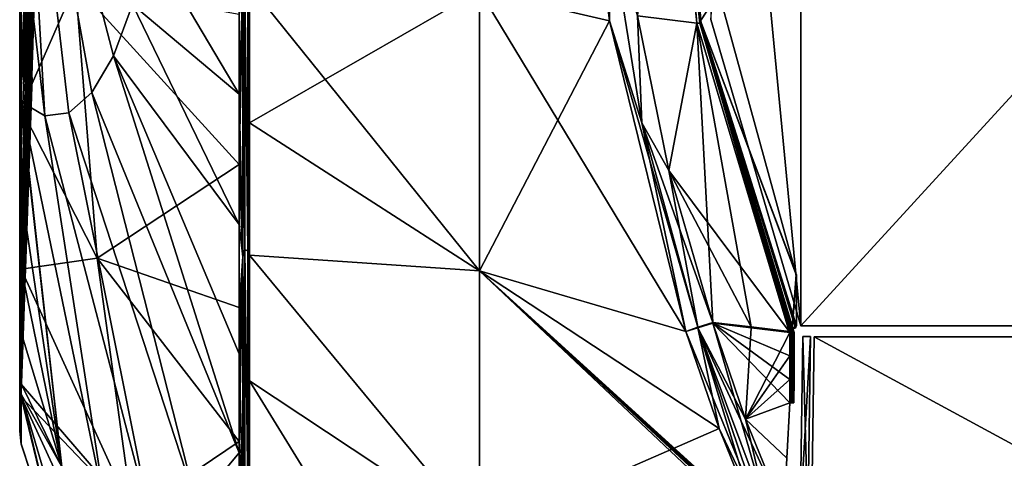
# Model space of a CAD drawing. Header units: millimetres. Extents: x -229 to 223, y -44 to 475.
# Tile 24 of 81: x -229 to -155, y 303 to 336. Entities that reach past the tile are written whole.
import ezdxf

# ---------------------------------------------------------------- set-up
doc = ezdxf.new("R2010")
doc.units = ezdxf.units.MM
doc.header["$LTSCALE"] = 52.148148
for name, color, linetype in [('221', 7, 'CONTINUOUS'), ('222', 7, 'CONTINUOUS'), ('253', 7, 'CONTINUOUS'), ('254', 7, 'CONTINUOUS'), ('255', 7, 'CONTINUOUS'), ('256', 7, 'CONTINUOUS'), ('257', 7, 'CONTINUOUS'), ('259', 7, 'CONTINUOUS'), ('260', 7, 'CONTINUOUS'), ('261', 7, 'CONTINUOUS'), ('287', 7, 'CONTINUOUS'), ('288', 7, 'CONTINUOUS'), ('297', 7, 'CONTINUOUS'), ('298', 7, 'CONTINUOUS'), ('299', 7, 'CONTINUOUS'), ('300', 7, 'CONTINUOUS'), ('303', 7, 'CONTINUOUS'), ('315', 7, 'CONTINUOUS'), ('316', 7, 'CONTINUOUS'), ('317', 7, 'CONTINUOUS'), ('318', 7, 'CONTINUOUS'), ('334', 7, 'CONTINUOUS'), ('336', 7, 'CONTINUOUS'), ('337', 7, 'CONTINUOUS'), ('338', 7, 'CONTINUOUS'), ('349', 7, 'CONTINUOUS'), ('366', 7, 'CONTINUOUS'), ('368', 7, 'CONTINUOUS'), ('369', 7, 'CONTINUOUS'), ('383', 7, 'CONTINUOUS'), ('385', 7, 'CONTINUOUS'), ('560', 7, 'CONTINUOUS'), ('561', 7, 'CONTINUOUS'), ('601', 7, 'CONTINUOUS'), ('602', 7, 'CONTINUOUS')]:
    doc.layers.add(name, color=color, linetype=linetype)

msp = doc.modelspace()

# ---------------------------------------------------------------- linework, layer by layer
at = {"layer": '221', "linetype": 'Continuous'}
for points in [[(-176.955, 383.936, 134), (-170.156, 313, 134), (-170.156, 407, 134), (-176.955, 383.936, 134)], [(-170.156, 313, 134), (-84, 313, 134), (-170.156, 407, 134), (-170.156, 313, 134)], [(-170.156, 407, 134), (-84, 313, 134), (-84, 407, 134), (-170.156, 407, 134)], [(-176.955, 336.064, 134), (-170.156, 313, 134), (-176.955, 383.936, 134), (-176.955, 336.064, 134)]]:
    msp.add_3dface(points, dxfattribs=at)
at = {"layer": '222', "linetype": 'Continuous'}
for points in [[(-176.955, 336.064, -134), (-170.156, 407, -134), (-170.156, 313, -134), (-176.955, 336.064, -134)], [(-170.156, 407, -134), (-84, 407, -134), (-170.156, 313, -134), (-170.156, 407, -134)], [(-170.156, 313, -134), (-84, 407, -134), (-84, 313, -134), (-170.156, 313, -134)]]:
    msp.add_3dface(points, dxfattribs=at)
at = {"layer": '253', "linetype": 'Continuous'}
for points in [[(-228.078, 331.697, 10.176), (-227.803, 360, 15.73), (-227.873, 342.375, 10.176), (-228.078, 331.697, 10.176)], [(-227.803, 360, 15.73), (-228.078, 331.697, 10.176), (-227.971, 338.382, 13.475), (-227.803, 360, 15.73)], [(-227.786, 349.172, 9.361), (-227.803, 360, 15.73), (-227.956, 335.236, 0.781), (-227.786, 349.172, 9.361)], [(-227.956, 335.236, 0.781), (-227.803, 360, 15.73), (-227.952, 335.439, -0.294), (-227.956, 335.236, 0.781)], [(-227.952, 335.439, -0.294), (-227.803, 360, 15.73), (-227.945, 335.795, -0.786), (-227.952, 335.439, -0.294)], [(-227.945, 335.795, -0.786), (-227.803, 360, 15.73), (-227.931, 336.496, -1.093), (-227.945, 335.795, -0.786)], [(-228.986, 330.004, 46.657), (-228.986, 336.946, 50.451), (-227.945, 352.988, 23.154), (-228.986, 330.004, 46.657)], [(-227.899, 352.39, 20.429), (-228.986, 330.004, 46.657), (-227.945, 352.988, 23.154), (-227.899, 352.39, 20.429)], [(-228.986, 313.276, 29.891), (-228.986, 318.028, 36.261), (-227.865, 352.395, 18.357), (-228.986, 313.276, 29.891)], [(-227.865, 352.395, 18.357), (-228.986, 318.028, 36.261), (-227.882, 352.383, 19.439), (-227.865, 352.395, 18.357)], [(-228.077, 338.382, 20.855), (-228.986, 313.276, 29.891), (-227.865, 352.395, 18.357), (-228.077, 338.382, 20.855)], [(-228.986, 323.662, 41.906), (-228.986, 330.004, 46.657), (-227.899, 352.39, 20.429), (-228.986, 323.662, 41.906)], [(-228.986, 318.028, 36.261), (-228.986, 323.662, 41.906), (-227.899, 352.39, 20.429), (-228.986, 318.028, 36.261)], [(-227.882, 352.383, 19.439), (-228.986, 318.028, 36.261), (-227.899, 352.39, 20.429), (-227.882, 352.383, 19.439)], [(-227.841, 343.962, 9.026), (-227.786, 349.172, 9.361), (-227.96, 335.475, 4.691), (-227.841, 343.962, 9.026)], [(-227.96, 335.475, 4.691), (-227.786, 349.172, 9.361), (-227.958, 335.218, 1.964), (-227.96, 335.475, 4.691)], [(-227.958, 335.218, 1.964), (-227.786, 349.172, 9.361), (-227.956, 335.236, 0.781), (-227.958, 335.218, 1.964)], [(-228.986, 344.315, -53.203), (-228.986, 330.011, -46.662), (-228.061, 346.762, -26.249), (-228.986, 344.315, -53.203)], [(-228.061, 346.762, -26.249), (-228.986, 330.011, -46.662), (-228.087, 342.463, -24.868), (-228.061, 346.762, -26.249)], [(-227.955, 336.19, 6.601), (-227.841, 343.962, 9.026), (-227.96, 335.475, 4.691), (-227.955, 336.19, 6.601)], [(-228.087, 342.463, -24.868), (-228.986, 330.011, -46.662), (-228.099, 339.554, -23.16), (-228.087, 342.463, -24.868)], [(-228.986, 318.088, -36.333), (-228.986, 313.336, -29.986), (-227.852, 341.468, -4.544), (-228.986, 318.088, -36.333)], [(-227.852, 341.468, -4.544), (-228.986, 313.336, -29.986), (-227.92, 337.544, -4.66), (-227.852, 341.468, -4.544)], [(-227.947, 338.953, -12.207), (-228.986, 318.088, -36.333), (-227.852, 341.468, -4.544), (-227.947, 338.953, -12.207)], [(-228.986, 330.011, -46.662), (-228.986, 318.088, -36.333), (-228.099, 339.554, -23.16), (-228.986, 330.011, -46.662)], [(-228.099, 339.554, -23.16), (-228.986, 318.088, -36.333), (-228.098, 337.745, -21.367), (-228.099, 339.554, -23.16)], [(-227.977, 338.026, -13.426), (-228.986, 318.088, -36.333), (-227.947, 338.953, -12.207), (-227.977, 338.026, -13.426)], [(-228.085, 337.916, 20.855), (-228.986, 313.276, 29.891), (-228.077, 338.382, 20.855), (-228.085, 337.916, 20.855)], [(-228.078, 331.697, 10.176), (-228.986, 305.083, 7.802), (-227.971, 338.382, 13.475), (-228.078, 331.697, 10.176)], [(-227.971, 338.382, 13.475), (-228.986, 305.083, 7.802), (-227.98, 337.915, 13.475), (-227.971, 338.382, 13.475)], [(-228.027, 336.856, -15.697), (-228.986, 318.088, -36.333), (-227.977, 338.026, -13.426), (-228.027, 336.856, -15.697)], [(-228.094, 337.446, 20.855), (-228.986, 313.276, 29.891), (-228.085, 337.916, 20.855), (-228.094, 337.446, 20.855)], [(-227.988, 337.446, 13.475), (-227.98, 337.915, 13.475), (-228.986, 305.083, 7.802), (-227.988, 337.446, 13.475)], [(-228.098, 337.745, -21.367), (-228.986, 318.088, -36.333), (-228.085, 336.805, -19.578), (-228.098, 337.745, -21.367)], [(-228.986, 313.336, -29.986), (-228.986, 309.543, -23.037), (-227.92, 337.544, -4.66), (-228.986, 313.336, -29.986)], [(-227.92, 337.544, -4.66), (-228.986, 309.543, -23.037), (-228.02, 333.326, -7.367), (-227.92, 337.544, -4.66)], [(-228.986, 309.492, 22.929), (-228.986, 313.276, 29.891), (-228.094, 337.446, 20.855), (-228.986, 309.492, 22.929)], [(-228.986, 305.083, 7.802), (-228.986, 309.492, 22.929), (-227.988, 337.446, 13.475), (-228.986, 305.083, 7.802)], [(-227.988, 337.446, 13.475), (-228.986, 309.492, 22.929), (-228.036, 337.446, 17.165), (-227.988, 337.446, 13.475)], [(-228.036, 337.446, 17.165), (-228.986, 309.492, 22.929), (-228.094, 337.446, 20.855), (-228.036, 337.446, 17.165)], [(-227.97, 335.087, -5.076), (-227.92, 337.544, -4.66), (-228.02, 333.326, -7.367), (-227.97, 335.087, -5.076)], [(-228.062, 336.509, -17.714), (-228.986, 318.088, -36.333), (-228.027, 336.856, -15.697), (-228.062, 336.509, -17.714)], [(-228.085, 336.805, -19.578), (-228.986, 318.088, -36.333), (-228.062, 336.509, -17.714), (-228.085, 336.805, -19.578)], [(-227.995, 334.097, -5.825), (-227.97, 335.087, -5.076), (-228.02, 333.326, -7.367), (-227.995, 334.097, -5.825)], [(-228.02, 333.326, -7.367), (-228.986, 309.543, -23.037), (-228.038, 332.515, -7.367), (-228.02, 333.326, -7.367)], [(-228.038, 332.515, -7.367), (-228.986, 309.543, -23.037), (-228.057, 331.697, -7.367), (-228.038, 332.515, -7.367)], [(-228.986, 305.102, -7.923), (-228.986, 305.083, 7.802), (-228.078, 331.697, 10.176), (-228.986, 305.102, -7.923)], [(-228.036, 331.694, 1.408), (-228.986, 305.102, -7.923), (-228.078, 331.697, 10.176), (-228.036, 331.694, 1.408)], [(-228.057, 331.697, -7.367), (-228.986, 309.543, -23.037), (-228.036, 331.694, 1.408), (-228.057, 331.697, -7.367)], [(-228.986, 309.543, -23.037), (-228.986, 305.102, -7.923), (-228.036, 331.694, 1.408), (-228.986, 309.543, -23.037)]]:
    msp.add_3dface(points, dxfattribs=at)
at = {"layer": '254', "linetype": 'Continuous'}
for points in [[(-228.986, 330.011, -46.662), (-228.986, 344.315, -53.203), (-228.867, 329.551, -47.537), (-228.986, 330.011, -46.662)], [(-228.867, 329.551, -47.537), (-228.986, 344.315, -53.203), (-228.867, 329.879, -47.746), (-228.867, 329.551, -47.537)], [(-228.867, 329.879, -47.746), (-228.986, 344.315, -53.203), (-228.867, 344.156, -54.184), (-228.867, 329.879, -47.746)], [(-228.986, 336.946, 50.451), (-228.986, 330.004, 46.657), (-228.867, 343.902, 54.109), (-228.986, 336.946, 50.451)], [(-228.867, 343.902, 54.109), (-228.986, 330.004, 46.657), (-228.867, 329.366, 47.42), (-228.867, 343.902, 54.109)], [(-228.986, 318.088, -36.333), (-228.986, 330.011, -46.662), (-228.867, 317.364, -37.001), (-228.986, 318.088, -36.333)], [(-228.867, 317.364, -37.001), (-228.986, 330.011, -46.662), (-228.867, 323.103, -42.726), (-228.867, 317.364, -37.001)], [(-228.867, 323.103, -42.726), (-228.986, 330.011, -46.662), (-228.867, 329.551, -47.537), (-228.867, 323.103, -42.726)], [(-228.986, 330.004, 46.657), (-228.986, 323.662, 41.906), (-228.867, 329.366, 47.42), (-228.986, 330.004, 46.657)], [(-228.986, 323.662, 41.906), (-228.986, 318.028, 36.261), (-228.867, 329.366, 47.42), (-228.986, 323.662, 41.906)], [(-228.867, 329.366, 47.42), (-228.986, 318.028, 36.261), (-228.867, 317.275, 36.9), (-228.867, 329.366, 47.42)], [(-228.986, 313.336, -29.986), (-228.986, 318.088, -36.333), (-228.867, 312.515, -30.531), (-228.986, 313.336, -29.986)], [(-228.867, 312.515, -30.531), (-228.986, 318.088, -36.333), (-228.867, 317.364, -37.001), (-228.867, 312.515, -30.531)], [(-228.986, 318.028, 36.261), (-228.986, 313.276, 29.891), (-228.867, 317.275, 36.9), (-228.986, 318.028, 36.261)], [(-228.867, 317.275, 36.9), (-228.986, 313.276, 29.891), (-228.867, 308.619, 23.386), (-228.867, 317.275, 36.9)], [(-228.986, 309.543, -23.037), (-228.986, 313.336, -29.986), (-228.867, 308.646, -23.447), (-228.986, 309.543, -23.037)], [(-228.867, 308.646, -23.447), (-228.986, 313.336, -29.986), (-228.867, 312.515, -30.531), (-228.867, 308.646, -23.447)], [(-228.986, 313.276, 29.891), (-228.986, 309.492, 22.929), (-228.867, 308.619, 23.386), (-228.986, 313.276, 29.891)], [(-228.986, 305.102, -7.923), (-228.986, 309.543, -23.037), (-228.867, 307.86, -21.642), (-228.986, 305.102, -7.923)], [(-228.867, 307.86, -21.642), (-228.986, 309.543, -23.037), (-228.867, 308.646, -23.447), (-228.867, 307.86, -21.642)], [(-228.986, 309.492, 22.929), (-228.986, 305.083, 7.802), (-228.867, 307.673, 21.188), (-228.986, 309.492, 22.929)], [(-228.867, 308.619, 23.386), (-228.986, 309.492, 22.929), (-228.867, 307.673, 21.188), (-228.867, 308.619, 23.386)], [(-228.867, 304.121, -8.032), (-228.986, 305.102, -7.923), (-228.867, 307.86, -21.642), (-228.867, 304.121, -8.032)], [(-228.867, 307.673, 21.188), (-228.986, 305.083, 7.802), (-228.867, 304.117, 8.002), (-228.867, 307.673, 21.188)], [(-228.986, 305.083, 7.802), (-228.986, 305.102, -7.923), (-228.867, 304.121, -8.032), (-228.986, 305.083, 7.802)], [(-228.867, 304.117, 8.002), (-228.986, 305.083, 7.802), (-228.867, 304.121, -8.032), (-228.867, 304.117, 8.002)]]:
    msp.add_3dface(points, dxfattribs=at)
at = {"layer": '255', "linetype": 'Continuous'}
for points in [[(-184.572, 335.968, 132.834), (-186.023, 347.939, 132.841), (-194.355, 338.236, 121.515), (-184.572, 335.968, 132.834)], [(-211.672, 328.292, 92.111), (-194.355, 338.236, 121.515), (-211.672, 338.644, 95.046), (-211.672, 328.292, 92.111)], [(-194.355, 317.155, 115.775), (-194.355, 338.236, 121.515), (-211.672, 328.292, 92.111), (-194.355, 317.155, 115.775)], [(-194.355, 317.155, 115.775), (-184.572, 335.968, 132.834), (-194.355, 338.236, 121.515), (-194.355, 317.155, 115.775)], [(-178.83, 312.596, 132.805), (-184.572, 335.968, 132.834), (-194.355, 317.155, 115.775), (-178.83, 312.596, 132.805)], [(-211.672, 318.327, 88.052), (-194.355, 317.155, 115.775), (-211.672, 328.292, 92.111), (-211.672, 318.327, 88.052)], [(-194.355, 297.415, 106.408), (-194.355, 317.155, 115.775), (-211.672, 318.327, 88.052), (-194.355, 297.415, 106.408)], [(-211.672, 308.87, 82.919), (-194.355, 297.415, 106.408), (-211.672, 318.327, 88.052), (-211.672, 308.87, 82.919)], [(-176.317, 305.277, 132.651), (-178.83, 312.596, 132.805), (-194.355, 317.155, 115.775), (-176.317, 305.277, 132.651)], [(-194.355, 297.415, 106.408), (-176.317, 305.277, 132.651), (-194.355, 317.155, 115.775), (-194.355, 297.415, 106.408)], [(-211.672, 300.038, 76.775), (-194.355, 297.415, 106.408), (-211.672, 308.87, 82.919), (-211.672, 300.038, 76.775)], [(-173.401, 298.075, 132.514), (-176.317, 305.277, 132.651), (-194.355, 297.415, 106.408), (-173.401, 298.075, 132.514)]]:
    msp.add_3dface(points, dxfattribs=at)
at = {"layer": '256', "linetype": 'Continuous'}
for points in [[(-184.572, 335.968, -132.834), (-194.355, 338.236, -121.515), (-186.023, 347.939, -132.841), (-184.572, 335.968, -132.834)], [(-211.672, 328.292, -92.111), (-211.672, 338.644, -95.046), (-194.355, 317.155, -115.775), (-211.672, 328.292, -92.111)], [(-194.355, 317.155, -115.775), (-211.672, 338.644, -95.046), (-194.355, 338.236, -121.515), (-194.355, 317.155, -115.775)], [(-194.355, 317.155, -115.775), (-194.355, 338.236, -121.515), (-178.83, 312.596, -132.805), (-194.355, 317.155, -115.775)], [(-178.83, 312.596, -132.805), (-194.355, 338.236, -121.515), (-184.572, 335.968, -132.834), (-178.83, 312.596, -132.805)], [(-211.672, 318.327, -88.052), (-211.672, 328.292, -92.111), (-194.355, 317.155, -115.775), (-211.672, 318.327, -88.052)], [(-211.672, 308.87, -82.919), (-211.672, 318.327, -88.052), (-194.355, 297.415, -106.408), (-211.672, 308.87, -82.919)], [(-194.355, 297.415, -106.408), (-211.672, 318.327, -88.052), (-194.355, 317.155, -115.775), (-194.355, 297.415, -106.408)], [(-194.355, 297.415, -106.408), (-194.355, 317.155, -115.775), (-173.221, 297.197, -132.286), (-194.355, 297.415, -106.408)], [(-173.221, 297.197, -132.286), (-194.355, 317.155, -115.775), (-173.198, 297.479, -132.443), (-173.221, 297.197, -132.286)], [(-173.198, 297.479, -132.443), (-194.355, 317.155, -115.775), (-173.232, 297.646, -132.487), (-173.198, 297.479, -132.443)], [(-173.232, 297.646, -132.487), (-194.355, 317.155, -115.775), (-173.296, 297.826, -132.506), (-173.232, 297.646, -132.487)], [(-173.296, 297.826, -132.506), (-194.355, 317.155, -115.775), (-173.333, 297.913, -132.509), (-173.296, 297.826, -132.506)], [(-173.333, 297.913, -132.509), (-194.355, 317.155, -115.775), (-173.37, 298.001, -132.512), (-173.333, 297.913, -132.509)], [(-173.37, 298.001, -132.512), (-194.355, 317.155, -115.775), (-173.385, 298.038, -132.513), (-173.37, 298.001, -132.512)], [(-173.385, 298.038, -132.513), (-194.355, 317.155, -115.775), (-173.401, 298.075, -132.514), (-173.385, 298.038, -132.513)], [(-173.401, 298.075, -132.514), (-194.355, 317.155, -115.775), (-176.317, 305.277, -132.651), (-173.401, 298.075, -132.514)], [(-176.317, 305.277, -132.651), (-194.355, 317.155, -115.775), (-178.83, 312.596, -132.805), (-176.317, 305.277, -132.651)], [(-211.672, 300.038, -76.775), (-211.672, 308.87, -82.919), (-193.779, 279.792, -94.8), (-211.672, 300.038, -76.775)], [(-193.779, 279.792, -94.8), (-211.672, 308.87, -82.919), (-194.355, 297.415, -106.408), (-193.779, 279.792, -94.8)]]:
    msp.add_3dface(points, dxfattribs=at)
at = {"layer": '257', "linetype": 'Continuous'}
for points in [[(-228.867, 344.156, -54.184), (-228.867, 360, -56.453), (-227.092, 328.818, -53.785), (-228.867, 344.156, -54.184)], [(-227.092, 328.818, -53.785), (-228.867, 360, -56.453), (-225.291, 329.05, -59.904), (-227.092, 328.818, -53.785)], [(-225.291, 329.05, -59.904), (-228.867, 360, -56.453), (-223.542, 330.573, -65.85), (-225.291, 329.05, -59.904)], [(-223.542, 330.573, -65.85), (-228.867, 360, -56.453), (-221.916, 333.324, -71.375), (-223.542, 330.573, -65.85)], [(-221.916, 333.324, -71.375), (-228.867, 360, -56.453), (-220.482, 337.187, -76.248), (-221.916, 333.324, -71.375)], [(-228.867, 329.879, -47.746), (-228.867, 344.156, -54.184), (-227.092, 328.818, -53.785), (-228.867, 329.879, -47.746)], [(-228.867, 343.902, 54.109), (-228.867, 329.366, 47.42), (-224.781, 338.698, 65.455), (-228.867, 343.902, 54.109)], [(-220.482, 337.187, -76.248), (-219.3, 342.002, -80.267), (-212.453, 330.436, -91.336), (-220.482, 337.187, -76.248)], [(-212.453, 330.436, -91.336), (-219.3, 342.002, -80.267), (-212.453, 340.245, -93.947), (-212.453, 330.436, -91.336)], [(-224.781, 338.698, 65.455), (-228.867, 329.366, 47.42), (-223.154, 318.099, 59.925), (-224.781, 338.698, 65.455)], [(-224.781, 338.698, 65.455), (-223.154, 318.099, 59.925), (-212.453, 325.145, 89.451), (-224.781, 338.698, 65.455)], [(-212.453, 336.446, 93.068), (-224.781, 338.698, 65.455), (-212.453, 325.145, 89.451), (-212.453, 336.446, 93.068)], [(-221.916, 333.324, -71.375), (-220.482, 337.187, -76.248), (-212.452, 320.647, -87.567), (-221.916, 333.324, -71.375)], [(-212.452, 320.647, -87.567), (-220.482, 337.187, -76.248), (-212.453, 330.436, -91.336), (-212.452, 320.647, -87.567)], [(-223.542, 330.573, -65.85), (-221.916, 333.324, -71.375), (-212.453, 303.445, -77.574), (-223.542, 330.573, -65.85)], [(-212.453, 303.445, -77.574), (-221.916, 333.324, -71.375), (-212.452, 310.901, -82.498), (-212.453, 303.445, -77.574)], [(-212.452, 310.901, -82.498), (-221.916, 333.324, -71.375), (-212.452, 320.647, -87.567), (-212.452, 310.901, -82.498)], [(-225.291, 329.05, -59.904), (-223.542, 330.573, -65.85), (-215.671, 299.624, -66.569), (-225.291, 329.05, -59.904)], [(-215.671, 299.624, -66.569), (-223.542, 330.573, -65.85), (-212.453, 303.445, -77.574), (-215.671, 299.624, -66.569)], [(-228.867, 329.551, -47.537), (-228.867, 329.879, -47.746), (-225.817, 302.392, -32.086), (-228.867, 329.551, -47.537)], [(-228.867, 329.879, -47.746), (-227.092, 328.818, -53.785), (-222.509, 299.098, -43.33), (-228.867, 329.879, -47.746)], [(-225.817, 302.392, -32.086), (-228.867, 329.879, -47.746), (-222.509, 299.098, -43.33), (-225.817, 302.392, -32.086)], [(-228.867, 323.103, -42.726), (-228.867, 329.551, -47.537), (-225.817, 302.392, -32.086), (-228.867, 323.103, -42.726)], [(-228.867, 329.366, 47.42), (-228.867, 317.275, 36.9), (-223.154, 318.099, 59.925), (-228.867, 329.366, 47.42)], [(-227.092, 328.818, -53.785), (-225.291, 329.05, -59.904), (-219.082, 298.163, -54.974), (-227.092, 328.818, -53.785)], [(-222.509, 299.098, -43.33), (-227.092, 328.818, -53.785), (-219.082, 298.163, -54.974), (-222.509, 299.098, -43.33)], [(-219.082, 298.163, -54.974), (-225.291, 329.05, -59.904), (-215.671, 299.624, -66.569), (-219.082, 298.163, -54.974)], [(-212.453, 325.145, 89.451), (-223.154, 318.099, 59.925), (-212.453, 314.382, 84.471), (-212.453, 325.145, 89.451)], [(-228.867, 317.364, -37.001), (-228.867, 323.103, -42.726), (-225.817, 302.392, -32.086), (-228.867, 317.364, -37.001)], [(-223.154, 318.099, 59.925), (-228.867, 317.275, 36.9), (-220.502, 298.883, 50.91), (-223.154, 318.099, 59.925)], [(-223.154, 318.099, 59.925), (-220.502, 298.883, 50.91), (-212.453, 304.315, 78.202), (-223.154, 318.099, 59.925)], [(-212.453, 314.382, 84.471), (-223.154, 318.099, 59.925), (-212.453, 304.315, 78.202), (-212.453, 314.382, 84.471)], [(-228.867, 312.515, -30.531), (-228.867, 317.364, -37.001), (-225.817, 302.392, -32.086), (-228.867, 312.515, -30.531)], [(-228.867, 317.275, 36.9), (-228.867, 308.619, 23.386), (-220.502, 298.883, 50.91), (-228.867, 317.275, 36.9)], [(-228.867, 308.646, -23.447), (-228.867, 312.515, -30.531), (-225.817, 302.392, -32.086), (-228.867, 308.646, -23.447)], [(-228.867, 307.86, -21.642), (-228.867, 308.646, -23.447), (-225.817, 302.392, -32.086), (-228.867, 307.86, -21.642)], [(-228.867, 308.619, 23.386), (-228.867, 307.673, 21.188), (-220.502, 298.883, 50.91), (-228.867, 308.619, 23.386)], [(-228.867, 304.121, -8.032), (-228.867, 307.86, -21.642), (-225.636, 294.304, 10.018), (-228.867, 304.121, -8.032)], [(-228.867, 307.86, -21.642), (-225.817, 302.392, -32.086), (-221.703, 283.361, -3.35), (-228.867, 307.86, -21.642)], [(-225.636, 294.304, 10.018), (-228.867, 307.86, -21.642), (-221.703, 283.361, -3.35), (-225.636, 294.304, 10.018)], [(-228.867, 307.673, 21.188), (-228.867, 304.117, 8.002), (-225.636, 294.304, 10.018), (-228.867, 307.673, 21.188)], [(-228.867, 307.673, 21.188), (-225.636, 294.304, 10.018), (-216.912, 281.684, 38.709), (-228.867, 307.673, 21.188)], [(-220.502, 298.883, 50.91), (-228.867, 307.673, 21.188), (-216.912, 281.684, 38.709), (-220.502, 298.883, 50.91)], [(-228.867, 304.117, 8.002), (-228.867, 304.121, -8.032), (-225.636, 294.304, 10.018), (-228.867, 304.117, 8.002)], [(-212.453, 304.315, 78.202), (-220.502, 298.883, 50.91), (-212.453, 295.089, 70.731), (-212.453, 304.315, 78.202)], [(-215.671, 299.624, -66.569), (-212.453, 303.445, -77.574), (-212.453, 301.255, -75.929), (-215.671, 299.624, -66.569)]]:
    msp.add_3dface(points, dxfattribs=at)
at = {"layer": '259', "linetype": 'Continuous'}
for points in [[(-186.023, 347.939, 132.841), (-184.572, 335.968, 132.834), (-184.688, 344.057, 133.561), (-186.023, 347.939, 132.841)], [(-184.688, 344.057, 133.561), (-184.572, 335.968, 132.834), (-182.135, 328.297, 133.549), (-184.688, 344.057, 133.561)], [(-184.688, 344.057, 133.561), (-182.135, 328.297, 133.549), (-182.467, 336.342, 133.84), (-184.688, 344.057, 133.561)], [(-184.572, 335.968, 132.834), (-178.83, 312.596, 132.805), (-182.135, 328.297, 133.549), (-184.572, 335.968, 132.834)], [(-182.467, 336.342, 133.84), (-182.135, 328.297, 133.549), (-180.098, 324.696, 133.828), (-182.467, 336.342, 133.84)], [(-182.135, 328.297, 133.549), (-178.83, 312.596, 132.805), (-177.912, 312.9, 133.528), (-182.135, 328.297, 133.549)], [(-182.135, 328.297, 133.549), (-177.912, 312.9, 133.528), (-180.098, 324.696, 133.828), (-182.135, 328.297, 133.549)], [(-180.098, 324.696, 133.828), (-177.912, 312.9, 133.528), (-176.8, 313.269, 133.811), (-180.098, 324.696, 133.828)]]:
    msp.add_3dface(points, dxfattribs=at)
at = {"layer": '260', "linetype": 'Continuous'}
for points in [[(-180.36, 359.92, 133.989), (-182.467, 336.342, 133.84), (-178.002, 335.797, 133.989), (-180.36, 359.92, 133.989)], [(-182.467, 336.342, 133.84), (-180.098, 324.696, 133.828), (-178.002, 335.797, 133.989), (-182.467, 336.342, 133.84)], [(-180.098, 324.696, 133.828), (-176.8, 313.269, 133.811), (-178.002, 335.797, 133.989), (-180.098, 324.696, 133.828)], [(-178.002, 335.797, 133.989), (-176.8, 313.269, 133.811), (-173.902, 312.934, 133.901), (-178.002, 335.797, 133.989)], [(-171.045, 312.578, 133.989), (-178.002, 335.797, 133.989), (-173.902, 312.934, 133.901), (-171.045, 312.578, 133.989)]]:
    msp.add_3dface(points, dxfattribs=at)
at = {"layer": '261', "linetype": 'Continuous'}
for points in [[(-180.36, 359.92, 133.989), (-178.002, 335.797, 133.989), (-180.142, 360, 133.905), (-180.36, 359.92, 133.989)], [(-178.002, 335.797, 133.989), (-177.776, 335.785, 133.905), (-180.142, 360, 133.905), (-178.002, 335.797, 133.989)], [(-177.776, 335.785, 133.905), (-180.05, 360, 133.689), (-180.142, 360, 133.905), (-177.776, 335.785, 133.905)], [(-180.05, 359.921, 133.689), (-180.05, 360, 133.689), (-177.776, 335.785, 133.905), (-180.05, 359.921, 133.689)], [(-177.677, 335.753, 133.689), (-180.05, 359.921, 133.689), (-177.776, 335.785, 133.905), (-177.677, 335.753, 133.689)], [(-178.002, 335.797, 133.989), (-171.045, 312.578, 133.989), (-177.776, 335.785, 133.905), (-178.002, 335.797, 133.989)], [(-177.776, 335.785, 133.905), (-171.045, 312.578, 133.989), (-171.022, 312.546, 133.989), (-177.776, 335.785, 133.905)], [(-170.774, 312.483, 133.909), (-177.677, 335.753, 133.689), (-177.776, 335.785, 133.905), (-170.774, 312.483, 133.909)], [(-170.774, 312.483, 133.909), (-177.776, 335.785, 133.905), (-170.872, 312.469, 133.969), (-170.774, 312.483, 133.909)], [(-170.988, 312.51, 133.99), (-177.776, 335.785, 133.905), (-171.022, 312.546, 133.989), (-170.988, 312.51, 133.99)], [(-177.776, 335.785, 133.905), (-170.988, 312.51, 133.99), (-170.872, 312.469, 133.969), (-177.776, 335.785, 133.905)], [(-170.677, 312.5, 133.689), (-177.677, 335.753, 133.689), (-170.745, 312.488, 133.878), (-170.677, 312.5, 133.689)], [(-170.745, 312.488, 133.878), (-177.677, 335.753, 133.689), (-170.774, 312.483, 133.909), (-170.745, 312.488, 133.878)]]:
    msp.add_3dface(points, dxfattribs=at)
at = {"layer": '287', "linetype": 'Continuous'}
for points in [[(-184.572, 335.968, -132.834), (-186.023, 347.939, -132.841), (-184.688, 344.057, -133.561), (-184.572, 335.968, -132.834)], [(-184.572, 335.968, -132.834), (-184.688, 344.057, -133.561), (-182.135, 328.297, -133.549), (-184.572, 335.968, -132.834)], [(-182.135, 328.297, -133.549), (-184.688, 344.057, -133.561), (-182.467, 336.342, -133.84), (-182.135, 328.297, -133.549)], [(-178.83, 312.596, -132.805), (-184.572, 335.968, -132.834), (-177.912, 312.9, -133.528), (-178.83, 312.596, -132.805)], [(-184.572, 335.968, -132.834), (-182.135, 328.297, -133.549), (-177.912, 312.9, -133.528), (-184.572, 335.968, -132.834)], [(-180.098, 324.696, -133.828), (-182.135, 328.297, -133.549), (-182.467, 336.342, -133.84), (-180.098, 324.696, -133.828)], [(-177.912, 312.9, -133.528), (-182.135, 328.297, -133.549), (-176.8, 313.269, -133.811), (-177.912, 312.9, -133.528)], [(-176.8, 313.269, -133.811), (-182.135, 328.297, -133.549), (-180.098, 324.696, -133.828), (-176.8, 313.269, -133.811)]]:
    msp.add_3dface(points, dxfattribs=at)
at = {"layer": '288', "linetype": 'Continuous'}
for points in [[(-176.317, 305.277, -132.651), (-178.83, 312.596, -132.805), (-177.914, 312.867, -133.522), (-176.317, 305.277, -132.651)], [(-176.807, 313.208, -133.81), (-172.519, 298.447, -133.235), (-177.914, 312.867, -133.522), (-176.807, 313.208, -133.81)], [(-173.401, 298.075, -132.514), (-176.317, 305.277, -132.651), (-177.914, 312.867, -133.522), (-173.401, 298.075, -132.514)], [(-172.991, 298.246, -132.924), (-173.401, 298.075, -132.514), (-177.914, 312.867, -133.522), (-172.991, 298.246, -132.924)], [(-172.519, 298.447, -133.235), (-172.991, 298.246, -132.924), (-177.914, 312.867, -133.522), (-172.519, 298.447, -133.235)], [(-174.326, 305.984, -133.657), (-172.519, 298.447, -133.235), (-176.807, 313.208, -133.81), (-174.326, 305.984, -133.657)], [(-171.46, 298.904, -133.523), (-172.519, 298.447, -133.235), (-174.326, 305.984, -133.657), (-171.46, 298.904, -133.523)]]:
    msp.add_3dface(points, dxfattribs=at)
at = {"layer": '297', "linetype": 'Continuous'}
for points in [[(-170.863, 307.214, -133.787), (-170.998, 307.214, -133.814), (-170.866, 310.745, -133.91), (-170.863, 307.214, -133.787)], [(-170.866, 310.745, -133.91), (-170.998, 307.214, -133.814), (-170.99, 308.979, -133.873), (-170.866, 310.745, -133.91)], [(-170.988, 310.744, -133.931), (-170.866, 310.745, -133.91), (-170.99, 308.979, -133.873), (-170.988, 310.744, -133.931)], [(-170.765, 310.747, -133.844), (-170.863, 307.214, -133.787), (-170.866, 310.745, -133.91), (-170.765, 310.747, -133.844)], [(-170.757, 307.216, -133.706), (-170.863, 307.214, -133.787), (-170.765, 310.747, -133.844), (-170.757, 307.216, -133.706)], [(-170.677, 310.754, -133.631), (-170.757, 307.216, -133.706), (-170.765, 310.747, -133.844), (-170.677, 310.754, -133.631)], [(-170.681, 308.982, -133.547), (-170.757, 307.216, -133.706), (-170.677, 310.754, -133.631), (-170.681, 308.982, -133.547)], [(-170.691, 307.223, -133.464), (-170.757, 307.216, -133.706), (-170.681, 308.982, -133.547), (-170.691, 307.223, -133.464)]]:
    msp.add_3dface(points, dxfattribs=at)
at = {"layer": '298', "linetype": 'Continuous'}
for points in [[(-174.326, 305.984, -133.657), (-176.807, 313.208, -133.81), (-170.998, 307.214, -133.814), (-174.326, 305.984, -133.657)], [(-170.998, 307.214, -133.814), (-176.807, 313.208, -133.81), (-170.99, 308.979, -133.873), (-170.998, 307.214, -133.814)], [(-176.807, 313.208, -133.81), (-170.988, 310.744, -133.931), (-170.99, 308.979, -133.873), (-176.807, 313.208, -133.81)], [(-170.988, 310.744, -133.931), (-176.807, 313.208, -133.81), (-170.988, 312.51, -133.99), (-170.988, 310.744, -133.931)], [(-170.988, 312.51, -133.99), (-176.807, 313.208, -133.81), (-173.901, 312.872, -133.9), (-170.988, 312.51, -133.99)], [(-174.326, 305.984, -133.657), (-170.998, 307.214, -133.814), (-171.235, 303.059, -133.668), (-174.326, 305.984, -133.657)], [(-171.46, 298.904, -133.523), (-174.326, 305.984, -133.657), (-171.235, 303.059, -133.668), (-171.46, 298.904, -133.523)]]:
    msp.add_3dface(points, dxfattribs=at)
at = {"layer": '299', "linetype": 'Continuous'}
for points in [[(-180.36, 359.92, -133.989), (-180.36, 360, -133.989), (-177.776, 335.785, -133.905), (-180.36, 359.92, -133.989)], [(-177.776, 335.785, -133.905), (-180.36, 360, -133.989), (-180.142, 360, -133.905), (-177.776, 335.785, -133.905)], [(-178.002, 335.797, -133.989), (-180.36, 359.92, -133.989), (-177.776, 335.785, -133.905), (-178.002, 335.797, -133.989)], [(-177.776, 335.785, -133.905), (-180.142, 360, -133.905), (-180.05, 359.921, -133.689), (-177.776, 335.785, -133.905)], [(-177.677, 335.753, -133.689), (-177.776, 335.785, -133.905), (-180.05, 359.921, -133.689), (-177.677, 335.753, -133.689)], [(-171.045, 312.578, -133.989), (-178.002, 335.797, -133.989), (-177.776, 335.785, -133.905), (-171.045, 312.578, -133.989)], [(-170.774, 312.483, -133.909), (-171.045, 312.578, -133.989), (-177.776, 335.785, -133.905), (-170.774, 312.483, -133.909)], [(-170.774, 312.483, -133.909), (-177.776, 335.785, -133.905), (-177.677, 335.753, -133.689), (-170.774, 312.483, -133.909)], [(-170.677, 312.5, -133.689), (-170.774, 312.483, -133.909), (-177.677, 335.753, -133.689), (-170.677, 312.5, -133.689)], [(-171.022, 312.546, -133.989), (-171.045, 312.578, -133.989), (-170.774, 312.483, -133.909), (-171.022, 312.546, -133.989)], [(-170.988, 312.51, -133.99), (-171.022, 312.546, -133.989), (-170.774, 312.483, -133.909), (-170.988, 312.51, -133.99)], [(-170.872, 312.469, -133.969), (-170.988, 312.51, -133.99), (-170.774, 312.483, -133.909), (-170.872, 312.469, -133.969)], [(-170.745, 312.488, -133.878), (-170.774, 312.483, -133.909), (-170.677, 312.5, -133.689), (-170.745, 312.488, -133.878)]]:
    msp.add_3dface(points, dxfattribs=at)
at = {"layer": '300', "linetype": 'Continuous'}
for points in [[(-182.467, 336.342, -133.84), (-180.36, 359.92, -133.989), (-178.002, 335.797, -133.989), (-182.467, 336.342, -133.84)], [(-180.098, 324.696, -133.828), (-182.467, 336.342, -133.84), (-178.002, 335.797, -133.989), (-180.098, 324.696, -133.828)], [(-180.098, 324.696, -133.828), (-178.002, 335.797, -133.989), (-171.045, 312.578, -133.989), (-180.098, 324.696, -133.828)], [(-176.8, 313.269, -133.811), (-180.098, 324.696, -133.828), (-173.902, 312.934, -133.901), (-176.8, 313.269, -133.811)], [(-180.098, 324.696, -133.828), (-171.045, 312.578, -133.989), (-173.902, 312.934, -133.901), (-180.098, 324.696, -133.828)]]:
    msp.add_3dface(points, dxfattribs=at)
at = {"layer": '303', "linetype": 'Continuous'}
for points in [[(-170.988, 310.744, -133.931), (-170.988, 312.51, -133.99), (-170.872, 312.469, -133.969), (-170.988, 310.744, -133.931)], [(-170.866, 310.745, -133.91), (-170.988, 310.744, -133.931), (-170.872, 312.469, -133.969), (-170.866, 310.745, -133.91)], [(-170.866, 310.745, -133.91), (-170.872, 312.469, -133.969), (-170.774, 312.483, -133.909), (-170.866, 310.745, -133.91)], [(-170.765, 310.747, -133.844), (-170.866, 310.745, -133.91), (-170.774, 312.483, -133.909), (-170.765, 310.747, -133.844)], [(-170.765, 310.747, -133.844), (-170.774, 312.483, -133.909), (-170.745, 312.488, -133.878), (-170.765, 310.747, -133.844)], [(-170.677, 310.754, -133.631), (-170.765, 310.747, -133.844), (-170.677, 312.5, -133.689), (-170.677, 310.754, -133.631)], [(-170.765, 310.747, -133.844), (-170.745, 312.488, -133.878), (-170.677, 312.5, -133.689), (-170.765, 310.747, -133.844)]]:
    msp.add_3dface(points, dxfattribs=at)
at = {"layer": '315', "linetype": 'Continuous'}
for points in [[(-178.83, 312.596, 132.805), (-172.991, 298.246, 132.924), (-177.914, 312.867, 133.522), (-178.83, 312.596, 132.805)], [(-174.326, 305.984, 133.657), (-176.807, 313.208, 133.81), (-177.914, 312.867, 133.522), (-174.326, 305.984, 133.657)], [(-171.46, 298.904, 133.523), (-174.326, 305.984, 133.657), (-177.914, 312.867, 133.522), (-171.46, 298.904, 133.523)], [(-172.519, 298.447, 133.235), (-171.46, 298.904, 133.523), (-177.914, 312.867, 133.522), (-172.519, 298.447, 133.235)], [(-172.991, 298.246, 132.924), (-172.519, 298.447, 133.235), (-177.914, 312.867, 133.522), (-172.991, 298.246, 132.924)], [(-178.83, 312.596, 132.805), (-176.317, 305.277, 132.651), (-172.991, 298.246, 132.924), (-178.83, 312.596, 132.805)], [(-176.317, 305.277, 132.651), (-173.401, 298.075, 132.514), (-172.991, 298.246, 132.924), (-176.317, 305.277, 132.651)]]:
    msp.add_3dface(points, dxfattribs=at)
at = {"layer": '316', "linetype": 'Continuous'}
for points in [[(-176.807, 313.208, 133.81), (-174.326, 305.984, 133.657), (-173.901, 312.872, 133.9), (-176.807, 313.208, 133.81)], [(-174.326, 305.984, 133.657), (-170.988, 312.51, 133.99), (-173.901, 312.872, 133.9), (-174.326, 305.984, 133.657)], [(-170.988, 312.51, 133.99), (-174.326, 305.984, 133.657), (-170.988, 310.744, 133.931), (-170.988, 312.51, 133.99)], [(-170.988, 310.744, 133.931), (-174.326, 305.984, 133.657), (-170.99, 308.979, 133.873), (-170.988, 310.744, 133.931)], [(-170.99, 308.979, 133.873), (-174.326, 305.984, 133.657), (-170.998, 307.214, 133.814), (-170.99, 308.979, 133.873)], [(-170.998, 307.214, 133.814), (-174.326, 305.984, 133.657), (-171.235, 303.056, 133.668), (-170.998, 307.214, 133.814)], [(-174.326, 305.984, 133.657), (-171.46, 298.904, 133.523), (-171.235, 303.056, 133.668), (-174.326, 305.984, 133.657)]]:
    msp.add_3dface(points, dxfattribs=at)
at = {"layer": '317', "linetype": 'Continuous'}
for points in [[(-170.872, 312.469, 133.969), (-170.988, 312.51, 133.99), (-170.773, 310.747, 133.851), (-170.872, 312.469, 133.969)], [(-170.988, 312.51, 133.99), (-170.988, 310.744, 133.931), (-170.773, 310.747, 133.851), (-170.988, 312.51, 133.99)], [(-170.774, 312.483, 133.909), (-170.872, 312.469, 133.969), (-170.773, 310.747, 133.851), (-170.774, 312.483, 133.909)], [(-170.745, 312.488, 133.878), (-170.774, 312.483, 133.909), (-170.703, 310.75, 133.753), (-170.745, 312.488, 133.878)], [(-170.703, 310.75, 133.753), (-170.774, 312.483, 133.909), (-170.773, 310.747, 133.851), (-170.703, 310.75, 133.753)], [(-170.677, 312.5, 133.689), (-170.745, 312.488, 133.878), (-170.677, 310.754, 133.631), (-170.677, 312.5, 133.689)], [(-170.677, 310.754, 133.631), (-170.745, 312.488, 133.878), (-170.703, 310.75, 133.753), (-170.677, 310.754, 133.631)]]:
    msp.add_3dface(points, dxfattribs=at)
at = {"layer": '318', "linetype": 'Continuous'}
for points in [[(-170.988, 310.744, 133.931), (-170.99, 308.979, 133.873), (-170.863, 307.214, 133.787), (-170.988, 310.744, 133.931)], [(-170.773, 310.747, 133.851), (-170.988, 310.744, 133.931), (-170.863, 307.214, 133.787), (-170.773, 310.747, 133.851)], [(-170.757, 307.216, 133.706), (-170.773, 310.747, 133.851), (-170.863, 307.214, 133.787), (-170.757, 307.216, 133.706)], [(-170.703, 310.75, 133.753), (-170.773, 310.747, 133.851), (-170.757, 307.216, 133.706), (-170.703, 310.75, 133.753)], [(-170.691, 307.223, 133.464), (-170.703, 310.75, 133.753), (-170.757, 307.216, 133.706), (-170.691, 307.223, 133.464)], [(-170.677, 310.754, 133.631), (-170.703, 310.75, 133.753), (-170.681, 308.982, 133.547), (-170.677, 310.754, 133.631)], [(-170.681, 308.982, 133.547), (-170.703, 310.75, 133.753), (-170.691, 307.223, 133.464), (-170.681, 308.982, 133.547)], [(-170.99, 308.979, 133.873), (-170.998, 307.214, 133.814), (-170.863, 307.214, 133.787), (-170.99, 308.979, 133.873)]]:
    msp.add_3dface(points, dxfattribs=at)
at = {"layer": '334', "linetype": 'Continuous'}
for points in [[(-211.766, 324.15, -90.047), (-211.819, 338.818, -94.273), (-211.766, 347.792, -96.149), (-211.766, 324.15, -90.047)], [(-212.033, 318.757, -87.144), (-212.033, 338.864, -94.066), (-211.819, 318.666, -87.337), (-212.033, 318.757, -87.144)], [(-211.819, 318.666, -87.337), (-212.033, 338.864, -94.066), (-211.819, 338.818, -94.273), (-211.819, 318.666, -87.337)], [(-211.819, 318.666, -87.337), (-211.819, 338.818, -94.273), (-211.766, 324.15, -90.047), (-211.819, 318.666, -87.337)], [(-211.766, 302.783, -78.23), (-211.819, 318.666, -87.337), (-211.766, 324.15, -90.047), (-211.766, 302.783, -78.23)], [(-212.033, 300.656, -75.983), (-212.033, 318.757, -87.144), (-211.819, 300.525, -76.151), (-212.033, 300.656, -75.983)], [(-211.819, 300.525, -76.151), (-212.033, 318.757, -87.144), (-211.819, 318.666, -87.337), (-211.819, 300.525, -76.151)], [(-211.819, 300.525, -76.151), (-211.819, 318.666, -87.337), (-211.766, 302.783, -78.23), (-211.819, 300.525, -76.151)]]:
    msp.add_3dface(points, dxfattribs=at)
at = {"layer": '336', "linetype": 'Continuous'}
for points in [[(-212.453, 330.436, -91.336), (-212.453, 340.245, -93.947), (-212.172, 338.566, -93.91), (-212.453, 330.436, -91.336)], [(-212.033, 338.864, -94.066), (-212.033, 318.757, -87.144), (-212.172, 338.566, -93.91), (-212.033, 338.864, -94.066)], [(-212.453, 330.436, -91.336), (-212.172, 338.566, -93.91), (-212.172, 318.206, -86.785), (-212.453, 330.436, -91.336)], [(-212.453, 336.446, 93.068), (-212.453, 325.145, 89.451), (-212.172, 338.566, 93.91), (-212.453, 336.446, 93.068)], [(-212.453, 325.145, 89.451), (-212.172, 318.206, 86.785), (-212.172, 338.566, 93.91), (-212.453, 325.145, 89.451)], [(-212.033, 318.724, 87.128), (-212.033, 338.811, 94.054), (-212.172, 338.566, 93.91), (-212.033, 318.724, 87.128)], [(-212.172, 338.566, -93.91), (-212.033, 318.757, -87.144), (-212.172, 318.206, -86.785), (-212.172, 338.566, -93.91)], [(-212.172, 318.206, 86.785), (-212.033, 318.724, 87.128), (-212.172, 338.566, 93.91), (-212.172, 318.206, 86.785)], [(-212.452, 320.647, -87.567), (-212.453, 330.436, -91.336), (-212.172, 318.206, -86.785), (-212.452, 320.647, -87.567)], [(-212.453, 325.145, 89.451), (-212.453, 314.382, 84.471), (-212.172, 318.206, 86.785), (-212.453, 325.145, 89.451)], [(-212.452, 310.901, -82.498), (-212.452, 320.647, -87.567), (-212.172, 318.206, -86.785), (-212.452, 310.901, -82.498)], [(-212.453, 314.382, 84.471), (-212.453, 304.315, 78.202), (-212.172, 318.206, 86.785), (-212.453, 314.382, 84.471)], [(-212.453, 304.315, 78.202), (-212.172, 299.943, 75.31), (-212.172, 318.206, 86.785), (-212.453, 304.315, 78.202)], [(-212.452, 310.901, -82.498), (-212.172, 318.206, -86.785), (-212.172, 299.943, -75.31), (-212.452, 310.901, -82.498)], [(-212.033, 318.757, -87.144), (-212.033, 300.656, -75.983), (-212.172, 318.206, -86.785), (-212.033, 318.757, -87.144)], [(-212.033, 300.641, 75.971), (-212.033, 318.724, 87.128), (-212.172, 318.206, 86.785), (-212.033, 300.641, 75.971)], [(-212.172, 318.206, -86.785), (-212.033, 300.656, -75.983), (-212.172, 299.943, -75.31), (-212.172, 318.206, -86.785)], [(-212.172, 299.943, 75.31), (-212.033, 300.641, 75.971), (-212.172, 318.206, 86.785), (-212.172, 299.943, 75.31)], [(-212.453, 303.445, -77.574), (-212.452, 310.901, -82.498), (-212.172, 299.943, -75.31), (-212.453, 303.445, -77.574)], [(-212.453, 304.315, 78.202), (-212.453, 295.089, 70.731), (-212.172, 299.943, 75.31), (-212.453, 304.315, 78.202)], [(-212.453, 301.255, -75.929), (-212.453, 303.445, -77.574), (-212.172, 299.943, -75.31), (-212.453, 301.255, -75.929)]]:
    msp.add_3dface(points, dxfattribs=at)
at = {"layer": '337', "linetype": 'Continuous'}
for points in [[(-211.766, 347.792, 96.149), (-211.819, 338.818, 94.273), (-211.766, 324.15, 90.047), (-211.766, 347.792, 96.149)], [(-212.033, 338.811, 94.054), (-211.819, 318.666, 87.337), (-211.819, 338.818, 94.273), (-212.033, 338.811, 94.054)], [(-211.819, 338.818, 94.273), (-211.819, 318.666, 87.337), (-211.766, 324.15, 90.047), (-211.819, 338.818, 94.273)], [(-212.033, 338.811, 94.054), (-212.033, 318.724, 87.128), (-211.819, 318.666, 87.337), (-212.033, 338.811, 94.054)], [(-211.766, 324.15, 90.047), (-211.819, 318.666, 87.337), (-211.766, 302.783, 78.23), (-211.766, 324.15, 90.047)], [(-212.033, 318.724, 87.128), (-212.033, 300.641, 75.971), (-211.819, 300.525, 76.151), (-212.033, 318.724, 87.128)], [(-212.033, 318.724, 87.128), (-211.819, 300.525, 76.151), (-211.819, 318.666, 87.337), (-212.033, 318.724, 87.128)], [(-211.819, 318.666, 87.337), (-211.819, 300.525, 76.151), (-211.766, 302.783, 78.23), (-211.819, 318.666, 87.337)]]:
    msp.add_3dface(points, dxfattribs=at)
at = {"layer": '338', "linetype": 'Continuous'}
for points in [[(-211.672, 338.644, 95.046), (-211.766, 347.792, 96.149), (-211.766, 324.15, 90.047), (-211.672, 338.644, 95.046)], [(-211.672, 328.292, 92.111), (-211.672, 338.644, 95.046), (-211.766, 324.15, 90.047), (-211.672, 328.292, 92.111)], [(-211.672, 318.327, 88.052), (-211.672, 328.292, 92.111), (-211.766, 324.15, 90.047), (-211.672, 318.327, 88.052)], [(-211.672, 318.327, 88.052), (-211.766, 324.15, 90.047), (-211.766, 302.783, 78.23), (-211.672, 318.327, 88.052)], [(-211.672, 308.87, 82.919), (-211.672, 318.327, 88.052), (-211.766, 302.783, 78.23), (-211.672, 308.87, 82.919)], [(-211.672, 300.038, 76.775), (-211.672, 308.87, 82.919), (-211.766, 302.783, 78.23), (-211.672, 300.038, 76.775)]]:
    msp.add_3dface(points, dxfattribs=at)
at = {"layer": '349', "linetype": 'Continuous'}
for points in [[(-211.672, 338.644, -95.046), (-211.672, 328.292, -92.111), (-211.766, 347.792, -96.149), (-211.672, 338.644, -95.046)], [(-211.672, 328.292, -92.111), (-211.766, 324.15, -90.047), (-211.766, 347.792, -96.149), (-211.672, 328.292, -92.111)], [(-211.672, 328.292, -92.111), (-211.672, 318.327, -88.052), (-211.766, 324.15, -90.047), (-211.672, 328.292, -92.111)], [(-211.672, 318.327, -88.052), (-211.672, 308.87, -82.919), (-211.766, 324.15, -90.047), (-211.672, 318.327, -88.052)], [(-211.672, 308.87, -82.919), (-211.766, 302.783, -78.23), (-211.766, 324.15, -90.047), (-211.672, 308.87, -82.919)], [(-211.672, 308.87, -82.919), (-211.672, 300.038, -76.775), (-211.766, 302.783, -78.23), (-211.672, 308.87, -82.919)]]:
    msp.add_3dface(points, dxfattribs=at)
at = {"layer": '366', "linetype": 'Continuous'}
for points in [[(-228.431, 351.453, -1.455), (-228.417, 353.691, -1.235), (-228.671, 335.014, -4.891), (-228.431, 351.453, -1.455)], [(-228.671, 335.014, -4.891), (-228.417, 353.691, -1.235), (-228.615, 337.736, -4.442), (-228.671, 335.014, -4.891)], [(-228.451, 349.011, -1.314), (-228.431, 351.453, -1.455), (-228.735, 331.901, -3.588), (-228.451, 349.011, -1.314)], [(-228.735, 331.901, -3.588), (-228.431, 351.453, -1.455), (-228.671, 335.014, -4.891), (-228.735, 331.901, -3.588)], [(-228.611, 337.581, -1.427), (-228.451, 349.011, -1.314), (-228.735, 331.901, -3.588), (-228.611, 337.581, -1.427)], [(-228.586, 341.383, 9.973), (-228.625, 338.358, 8.428), (-228.772, 331.902, 9.974), (-228.586, 341.383, 9.973)], [(-228.625, 338.358, 8.428), (-228.646, 337.079, 7.908), (-228.772, 331.902, 9.974), (-228.625, 338.358, 8.428)], [(-228.632, 336.46, -1.289), (-228.611, 337.581, -1.427), (-228.735, 331.901, -3.588), (-228.632, 336.46, -1.289)], [(-228.646, 337.079, 7.908), (-228.659, 336.031, 6.717), (-228.772, 331.902, 9.974), (-228.646, 337.079, 7.908)], [(-228.659, 336.031, 6.717), (-228.665, 335.29, 4.758), (-228.772, 331.902, 9.974), (-228.659, 336.031, 6.717)], [(-228.73, 331.901), (-228.632, 336.46, -1.289), (-228.735, 331.901, -3.588), (-228.73, 331.901)], [(-228.648, 335.673, -0.942), (-228.632, 336.46, -1.289), (-228.73, 331.901), (-228.648, 335.673, -0.942)], [(-228.772, 331.902, 9.974), (-228.665, 335.29, 4.758), (-228.741, 331.901, 4.996), (-228.772, 331.902, 9.974)], [(-228.665, 335.29, 4.758), (-228.662, 335.022, 1.964), (-228.741, 331.901, 4.996), (-228.665, 335.29, 4.758)], [(-228.661, 335.04, 0.788), (-228.658, 335.144), (-228.741, 331.901, 4.996), (-228.661, 335.04, 0.788)], [(-228.741, 331.901, 4.996), (-228.658, 335.144), (-228.73, 331.901), (-228.741, 331.901, 4.996)], [(-228.656, 335.254, -0.36), (-228.648, 335.673, -0.942), (-228.73, 331.901), (-228.656, 335.254, -0.36)], [(-228.657, 335.195, -0.185), (-228.656, 335.254, -0.36), (-228.73, 331.901), (-228.657, 335.195, -0.185)], [(-228.658, 335.144), (-228.657, 335.195, -0.185), (-228.73, 331.901), (-228.658, 335.144)], [(-228.661, 335.036, 0.897), (-228.661, 335.04, 0.788), (-228.741, 331.901, 4.996), (-228.661, 335.036, 0.897)], [(-228.662, 335.022, 1.964), (-228.661, 335.036, 0.897), (-228.741, 331.901, 4.996), (-228.662, 335.022, 1.964)], [(-228.696, 333.987, -5.65), (-228.735, 331.901, -3.588), (-228.671, 335.014, -4.891), (-228.696, 333.987, -5.65)], [(-228.752, 331.902, -7.166), (-228.735, 331.901, -3.588), (-228.696, 333.987, -5.65), (-228.752, 331.902, -7.166)], [(-228.737, 332.542, -7.166), (-228.752, 331.902, -7.166), (-228.696, 333.987, -5.65), (-228.737, 332.542, -7.166)], [(-228.722, 333.183, -7.166), (-228.737, 332.542, -7.166), (-228.696, 333.987, -5.65), (-228.722, 333.183, -7.166)]]:
    msp.add_3dface(points, dxfattribs=at)
at = {"layer": '368', "linetype": 'Continuous'}
for points in [[(-228.772, 331.902, 9.974), (-228.741, 331.901, 4.996), (-228.699, 331.76, -7.306), (-228.772, 331.902, 9.974)], [(-228.719, 331.76, 10.115), (-228.772, 331.902, 9.974), (-228.699, 331.76, -7.306), (-228.719, 331.76, 10.115)], [(-228.735, 331.901, -3.588), (-228.752, 331.902, -7.166), (-228.699, 331.76, -7.306), (-228.735, 331.901, -3.588)], [(-228.741, 331.901, 4.996), (-228.73, 331.901), (-228.735, 331.901, -3.588), (-228.741, 331.901, 4.996)], [(-228.741, 331.901, 4.996), (-228.735, 331.901, -3.588), (-228.699, 331.76, -7.306), (-228.741, 331.901, 4.996)], [(-228.655, 331.714, 10.159), (-228.719, 331.76, 10.115), (-228.636, 331.714, -7.351), (-228.655, 331.714, 10.159)], [(-228.636, 331.714, -7.351), (-228.719, 331.76, 10.115), (-228.699, 331.76, -7.306), (-228.636, 331.714, -7.351)], [(-228.575, 331.697, 10.176), (-228.655, 331.714, 10.159), (-228.555, 331.697, -7.367), (-228.575, 331.697, 10.176)], [(-228.555, 331.697, -7.367), (-228.655, 331.714, 10.159), (-228.636, 331.714, -7.351), (-228.555, 331.697, -7.367)], [(-228.531, 331.697, 1.404), (-228.575, 331.697, 10.176), (-228.555, 331.697, -7.367), (-228.531, 331.697, 1.404)]]:
    msp.add_3dface(points, dxfattribs=at)
at = {"layer": '369', "linetype": 'Continuous'}
for points in [[(-228.658, 335.144), (-228.661, 335.04, 0.788), (-228.596, 335.385, -0.314), (-228.658, 335.144)], [(-228.596, 335.385, -0.314), (-228.661, 335.04, 0.788), (-228.601, 335.18, 0.803), (-228.596, 335.385, -0.314)], [(-228.601, 335.18, 0.803), (-228.661, 335.04, 0.788), (-228.645, 335.099, 1.964), (-228.601, 335.18, 0.803)], [(-228.656, 335.254, -0.36), (-228.658, 335.144), (-228.596, 335.385, -0.314), (-228.656, 335.254, -0.36)], [(-228.656, 335.254, -0.36), (-228.657, 335.195, -0.185), (-228.658, 335.144), (-228.656, 335.254, -0.36)], [(-228.6, 335.163, 1.964), (-228.601, 335.18, 0.803), (-228.645, 335.099, 1.964), (-228.6, 335.163, 1.964)], [(-228.456, 335.439, -0.294), (-228.596, 335.385, -0.314), (-228.601, 335.18, 0.803), (-228.456, 335.439, -0.294)], [(-228.461, 335.239, 0.772), (-228.456, 335.439, -0.294), (-228.601, 335.18, 0.803), (-228.461, 335.239, 0.772)], [(-228.461, 335.239, 0.772), (-228.601, 335.18, 0.803), (-228.462, 335.218, 1.964), (-228.461, 335.239, 0.772)], [(-228.462, 335.218, 1.964), (-228.601, 335.18, 0.803), (-228.6, 335.163, 1.964), (-228.462, 335.218, 1.964)], [(-228.461, 335.243, 0.688), (-228.456, 335.439, -0.294), (-228.461, 335.239, 0.772), (-228.461, 335.243, 0.688)], [(-228.661, 335.036, 0.897), (-228.662, 335.022, 1.964), (-228.645, 335.099, 1.964), (-228.661, 335.036, 0.897)], [(-228.661, 335.04, 0.788), (-228.661, 335.036, 0.897), (-228.645, 335.099, 1.964), (-228.661, 335.04, 0.788)]]:
    msp.add_3dface(points, dxfattribs=at)
at = {"layer": '383', "linetype": 'Continuous'}
for points in [[(-177.719, 335.97, 132.3), (-178.3, 360, 132.3), (-180.05, 360, 132.3), (-177.719, 335.97, 132.3)], [(-176.337, 338.089, 132.3), (-178.3, 360, 132.3), (-177.719, 335.97, 132.3), (-176.337, 338.089, 132.3)], [(-170.513, 316.876, 132.3), (-176.337, 338.089, 132.3), (-177.719, 335.97, 132.3), (-170.513, 316.876, 132.3)], [(-170.815, 312.836, 132.3), (-170.513, 316.876, 132.3), (-177.719, 335.97, 132.3), (-170.815, 312.836, 132.3)], [(-170.503, 316.841, 132.3), (-170.513, 316.876, 132.3), (-170.815, 312.836, 132.3), (-170.503, 316.841, 132.3)], [(-170.5, 316.806, 132.3), (-170.503, 316.841, 132.3), (-170.815, 312.836, 132.3), (-170.5, 316.806, 132.3)], [(-170.5, 313, 132.3), (-170.5, 316.806, 132.3), (-170.815, 312.836, 132.3), (-170.5, 313, 132.3)], [(-170.555, 312.862, 132.3), (-170.5, 313, 132.3), (-170.815, 312.836, 132.3), (-170.555, 312.862, 132.3)], [(-170.76, 312.809, 132.3), (-170.555, 312.862, 132.3), (-170.815, 312.836, 132.3), (-170.76, 312.809, 132.3)], [(-170.7, 312.8, 132.3), (-170.555, 312.862, 132.3), (-170.76, 312.809, 132.3), (-170.7, 312.8, 132.3)]]:
    msp.add_3dface(points, dxfattribs=at)
at = {"layer": '385', "linetype": 'Continuous'}
for points in [[(-177.719, 335.97, -132.3), (-180.05, 360, -132.3), (-176.337, 338.089, -132.3), (-177.719, 335.97, -132.3)], [(-170.513, 316.876, -132.3), (-177.719, 335.97, -132.3), (-176.337, 338.089, -132.3), (-170.513, 316.876, -132.3)], [(-170.815, 312.836, -132.3), (-177.719, 335.97, -132.3), (-170.562, 312.855, -132.3), (-170.815, 312.836, -132.3)], [(-170.562, 312.855, -132.3), (-177.719, 335.97, -132.3), (-170.5, 313, -132.3), (-170.562, 312.855, -132.3)], [(-170.5, 313, -132.3), (-177.719, 335.97, -132.3), (-170.5, 316.806, -132.3), (-170.5, 313, -132.3)], [(-170.5, 316.806, -132.3), (-177.719, 335.97, -132.3), (-170.503, 316.841, -132.3), (-170.5, 316.806, -132.3)], [(-170.503, 316.841, -132.3), (-177.719, 335.97, -132.3), (-170.513, 316.876, -132.3), (-170.503, 316.841, -132.3)], [(-170.7, 312.8, -132.3), (-170.815, 312.836, -132.3), (-170.562, 312.855, -132.3), (-170.7, 312.8, -132.3)], [(-170.76, 312.809, -132.3), (-170.815, 312.836, -132.3), (-170.7, 312.8, -132.3), (-170.76, 312.809, -132.3)]]:
    msp.add_3dface(points, dxfattribs=at)
at = {"layer": '560', "linetype": 'Continuous'}
for points in [[(-169.649, 298.219, 133.313), (-169.451, 312.2, 133.802), (-170.22, 298.527, 131.899), (-169.649, 298.219, 133.313)], [(-170.22, 298.527, 131.899), (-169.451, 312.2, 133.802), (-170.027, 312.2, 132.376), (-170.22, 298.527, 131.899)]]:
    msp.add_3dface(points, dxfattribs=at)
at = {"layer": '561', "linetype": 'Continuous'}
for points in [[(-169.371, 298.209, 133.501), (-127.911, 289.839, 133.209), (-169.173, 312.19, 133.989), (-169.371, 298.209, 133.501)], [(-127.911, 289.839, 133.209), (-87.017, 312.19, 133.989), (-169.173, 312.19, 133.989), (-127.911, 289.839, 133.209)]]:
    msp.add_3dface(points, dxfattribs=at)
at = {"layer": '601', "linetype": 'Continuous'}
for points in [[(-127.911, 289.839, -133.209), (-169.371, 298.209, -133.501), (-169.173, 312.19, -133.989), (-127.911, 289.839, -133.209)], [(-127.911, 289.839, -133.209), (-169.173, 312.19, -133.989), (-87.017, 312.19, -133.989), (-127.911, 289.839, -133.209)]]:
    msp.add_3dface(points, dxfattribs=at)
at = {"layer": '602', "linetype": 'Continuous'}
for points in [[(-170.22, 298.527, -131.899), (-170.027, 312.2, -132.376), (-169.649, 298.219, -133.313), (-170.22, 298.527, -131.899)], [(-169.649, 298.219, -133.313), (-170.027, 312.2, -132.376), (-169.451, 312.2, -133.802), (-169.649, 298.219, -133.313)]]:
    msp.add_3dface(points, dxfattribs=at)

doc.saveas('drawing.dxf')
